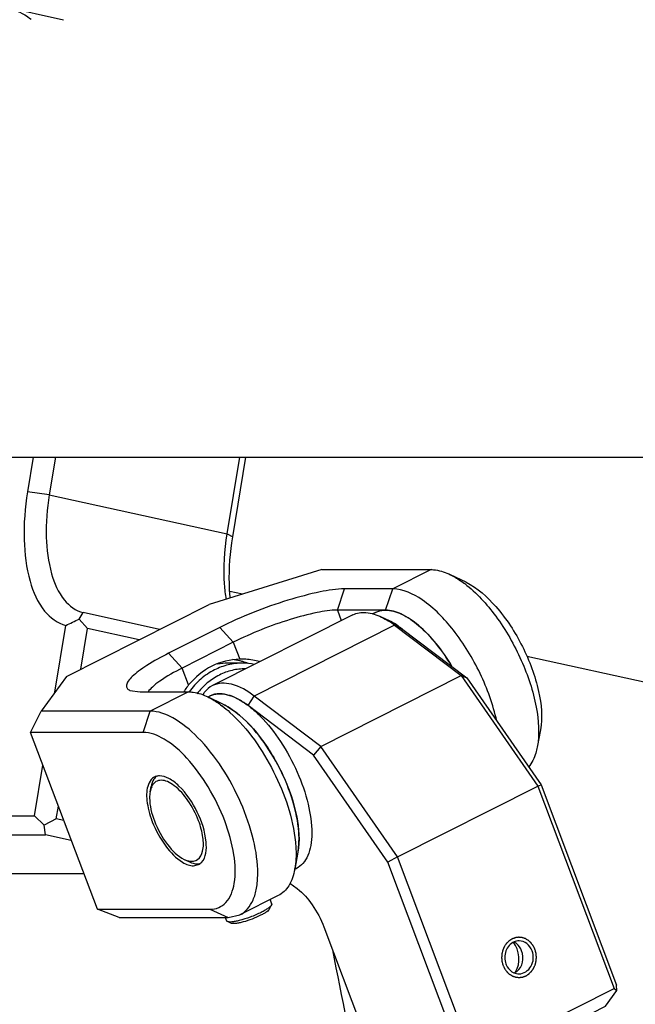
# Model space of a CAD drawing. Header units: millimetres. Extents: x -491 to 2059, y -393 to 795.
# Tile 162 of 256: x 4.74 to 8.56, y -66.47 to -60.35. Entities that reach past the tile are written whole.
import ezdxf

# ---------------------------------------------------------------- set-up
doc = ezdxf.new("R2010")
doc.units = ezdxf.units.MM
doc.header["$LTSCALE"] = 462.55
doc.layers.get('0').update_dxf_attribs({"linetype": 'CONTINUOUS'})
for name, color, linetype in [('2ND_ARM_V2_PITCH_ABL93', 7, 'CONTINUOUS'), ('_0302_DELTA_BOTTOM_COVER-3T_PBL111', 7, 'CONTINUOUS'), ('A2200202_ABL103', 7, 'CONTINUOUS'), ('A2300201_ABL101', 7, 'CONTINUOUS'), ('DR1SM11A1001_ABL98', 7, 'CONTINUOUS'), ('DR1SM11P1003_PBL99', 7, 'CONTINUOUS'), ('FWSRM-D10-V4-E2-T2_5_PBL207', 7, 'CONTINUOUS'), ('M2200201_PBL104', 7, 'CONTINUOUS'), ('M2200301_PBL205', 7, 'CONTINUOUS'), ('M2300101_PBL100', 7, 'CONTINUOUS'), ('M2300201_PBL102', 7, 'CONTINUOUS'), ('M2300301_PBL184', 7, 'CONTINUOUS'), ('M2300602_PBL112', 7, 'CONTINUOUS'), ('new_view_12_VBL90', 7, 'CONTINUOUS'), ('SSHH-ST-M3-5_203_PBL109', 7, 'CONTINUOUS'), ('WFM_0608_06_2_PBL105', 7, 'CONTINUOUS'), ('WFM_0608_06_2_PBL106', 7, 'CONTINUOUS')]:
    doc.layers.add(name, color=color, linetype=linetype)

# ---------------------------------------------------------------- blocks, each defined once
blk = doc.blocks.new('M2300101_PBL100', base_point=(4972.254, 3276.809))
at = {"layer": 'M2300101_PBL100', "color": 7}
for p, q in [((4974.48, 3287.624), (4967.475, 3285.459)), ((4974.48, 3287.624), (4981.272, 3287.624)), ((4983.443, 3286.838), (4982.475, 3287.309)), ((4978.891, 3286.424), (4975.891, 3286.424)), ((4958.608, 3280.99), (4967.475, 3285.459)), ((4978.444, 3285.108), (4975.444, 3285.108)), ((4968.129, 3284.024), (4964.954, 3282.424)), ((4968.975, 3283.108), (4965.8, 3281.508)), ((4969.467, 3282.059), (4969.372, 3282.057)), ((4958.608, 3280.99), (4957.018, 3278.824)), ((4962.546, 3280.119), (4963.192, 3280.024)), ((4963.192, 3280.024), (4966.192, 3280.024)), ((4968.363, 3279.238), (4967.394, 3279.709)), ((4956.363, 3277.508), (4957.018, 3278.824)), ((4963.81, 3278.824), (4957.018, 3278.824)), ((4960.52, 3266.51), (4956.363, 3277.508)), ((4963.363, 3277.508), (4956.363, 3277.508)), ((4988.071, 3277.656), (4987.874, 3276.597)), ((4972.99, 3270.056), (4972.793, 3268.997)), ((4966.498, 3269.213), (4966.814, 3269.285)), ((4971.767, 3267.358), (4969.386, 3266.158)), ((4961.867, 3265.993), (4960.52, 3266.51)), ((4960.52, 3266.51), (4967.52, 3266.51)), ((4968.66, 3265.993), (4969.386, 3266.158)), ((4961.867, 3265.993), (4968.66, 3265.993))]:
    blk.add_line(p, q, dxfattribs=at)
at = {"layer": 'M2300101_PBL100', "color": 2}
for p, q in [((4981.272, 3287.624), (4978.891, 3286.424)), ((4975.444, 3285.108), (4975.891, 3286.424)), ((4978.444, 3285.108), (4978.891, 3286.424)), ((4975.444, 3285.108), (4975.691, 3284.453)), ((4968.975, 3283.108), (4968.129, 3284.024)), ((4968.975, 3283.108), (4969.372, 3282.058)), ((4965.8, 3281.508), (4964.954, 3282.424)), ((4966.197, 3280.458), (4965.8, 3281.508)), ((4966.192, 3280.024), (4963.81, 3278.824)), ((4963.363, 3277.508), (4963.81, 3278.824)), ((4967.52, 3266.51), (4968.66, 3265.993))]:
    blk.add_line(p, q, dxfattribs=at)
at = {"layer": 'M2300101_PBL100', "color": 7}
for centre, radius, start, end in [((4979.307, 3281.421), 6.7, 52.7398, 52.91276), ((4968.459, 3278.063), 3.996, 77.05006, 83.27743), ((4968.45, 3278.023), 4.037, 74.04599, 77.0534), ((4968.439, 3277.986), 4.076, 69.01353, 74.04041), ((4969, 3278.112), 3.654, 140.07083, 145.80835), ((4969.014, 3278.102), 3.671, 145.80701, 148.26673), ((4964.226, 3273.821), 6.7, 52.7398, 52.91276), ((4964.379, 3274.084), 0.72, 94.91985, 103.28701), ((4964.385, 3274.018), 0.786, 89.96743, 94.94995), ((4969.764, 3274.219), 6.251, 200.70546, 201.26967), ((4966.522, 3269.866), 0.65, 296.72647, 307.51753), ((4966.51, 3269.881), 0.669, 307.51025, 309.95212), ((4966.485, 3269.91), 0.707, 310.0016, 316.8773), ((4968.666, 3269.766), 4.197, 349.44782, 350.16877)]:
    blk.add_arc(centre, radius, start, end, dxfattribs=at)
for points, knots in [([(4981.272, 3287.624), (4981.367, 3287.624), (4981.783, 3287.593), (4982.185, 3287.45), (4982.475, 3287.309)], [0, 0, 0, 0, 0.226401, 1, 1, 1, 1]), ([(4982.475, 3287.309), (4982.548, 3287.274), (4982.851, 3287.115), (4983.138, 3286.923), (4983.347, 3286.765)], [0, 0, 0, 0, 0.235218, 1, 1, 1, 1]), ([(4975.891, 3286.424), (4975.384, 3286.424), (4974.191, 3286.234), (4971.564, 3285.53), (4969.49, 3284.71), (4968.129, 3284.024)], [0, 0, 0, 0, 0.18634, 0.440048, 1, 1, 1, 1]), ([(4985.353, 3278.224), (4985.129, 3279.239), (4984.41, 3281.228), (4982.832, 3283.809), (4981.031, 3285.697), (4979.538, 3286.424), (4978.891, 3286.424)], [0, 0, 0, 0, 0.284963, 0.57476, 0.822549, 1, 1, 1, 1]), ([(4983.363, 3286.753), (4984.103, 3286.19), (4985.455, 3284.688), (4986.958, 3282.06), (4987.878, 3279.292), (4988.024, 3277.406), (4987.874, 3276.597)], [0, 0, 0, 0, 0.242475, 0.519182, 0.785294, 1, 1, 1, 1]), ([(4983.443, 3286.838), (4984.161, 3286.488), (4985.522, 3285.241), (4987.042, 3282.895), (4988.024, 3280.277), (4988.217, 3278.441), (4988.071, 3277.656)], [0, 0, 0, 0, 0.223068, 0.499993, 0.776921, 1, 1, 1, 1]), ([(4975.444, 3285.108), (4975.021, 3285.108), (4974.027, 3284.949), (4971.838, 3284.362), (4970.11, 3283.68), (4968.975, 3283.108)], [0, 0, 0, 0, 0.18634, 0.440048, 1, 1, 1, 1]), ([(4982.534, 3281.654), (4981.981, 3282.582), (4981.044, 3283.812), (4979.532, 3284.879), (4978.777, 3285.108), (4978.444, 3285.108)], [0, 0, 0, 0, 0.587227, 0.818824, 1, 1, 1, 1]), ([(4964.954, 3282.424), (4964.492, 3282.191), (4963.852, 3281.842), (4963.111, 3281.339), (4962.716, 3281.018), (4962.455, 3280.733), (4962.308, 3280.48), (4962.343, 3280.229), (4962.477, 3280.148), (4962.546, 3280.119)], [0, 0, 0, 0, 0.412777, 0.579255, 0.714318, 0.816487, 0.887692, 0.939836, 1, 1, 1, 1]), ([(4965.8, 3281.508), (4965.317, 3281.264), (4964.667, 3280.907), (4963.975, 3280.377), (4963.744, 3280.133), (4963.675, 3280.016)], [0, 0, 0, 0, 0.620769, 0.843876, 1, 1, 1, 1]), ([(4969.372, 3282.058), (4968.779, 3282.044), (4967.56, 3281.729), (4966.595, 3280.933), (4966.197, 3280.458)], [0, 0, 0, 0, 0.489033, 1, 1, 1, 1]), ([(4970.611, 3281.91), (4970.328, 3281.982), (4969.945, 3282.045), (4969.56, 3282.058), (4969.467, 3282.058)], [0, 0, 0, 0, 0.757929, 1, 1, 1, 1]), ([(4966.192, 3280.024), (4966.286, 3280.024), (4966.703, 3279.993), (4967.105, 3279.85), (4967.394, 3279.709)], [0, 0, 0, 0, 0.226401, 1, 1, 1, 1]), ([(4967.394, 3279.709), (4967.467, 3279.674), (4967.771, 3279.515), (4968.057, 3279.323), (4968.266, 3279.165)], [0, 0, 0, 0, 0.235218, 1, 1, 1, 1]), ([(4969.386, 3266.158), (4969.752, 3266.342), (4970.201, 3266.924), (4970.447, 3267.854), (4970.545, 3269.12), (4970.271, 3270.942), (4969.232, 3273.917), (4967.541, 3276.607), (4965.423, 3278.401), (4964.3, 3278.824), (4963.81, 3278.824)], [0, 0, 0, 0, 0.078184, 0.126861, 0.183428, 0.318383, 0.473847, 0.782626, 0.90683, 1, 1, 1, 1]), ([(4968.764, 3278.753), (4969.899, 3277.73), (4971.663, 3275.151), (4972.689, 3272.2), (4972.838, 3270.679)], [0, 0, 0, 0, 0.499852, 1, 1, 1, 1]), ([(4968.884, 3278.933), (4969.547, 3278.484), (4970.769, 3277.203), (4972.132, 3274.913), (4972.979, 3272.463), (4973.124, 3270.778), (4972.99, 3270.056)], [0, 0, 0, 0, 0.236768, 0.51366, 0.782946, 1, 1, 1, 1]), ([(4967.52, 3266.51), (4967.705, 3266.51), (4968.078, 3266.575), (4968.748, 3267.06), (4969.161, 3268.285), (4969.058, 3270.045), (4968.486, 3272.085), (4967.496, 3274.113), (4966.227, 3275.855), (4964.873, 3277.078), (4963.82, 3277.508), (4963.363, 3277.508)], [0, 0, 0, 0, 0.039228, 0.077648, 0.169596, 0.295643, 0.44961, 0.614935, 0.771911, 0.903088, 1, 1, 1, 1]), ([(4987.874, 3276.597), (4987.85, 3276.472), (4987.747, 3276.028), (4987.548, 3275.598), (4987.336, 3275.347)], [0, 0, 0, 0, 0.279503, 1, 1, 1, 1]), ([(4964.069, 3274.732), (4964.027, 3274.711), (4963.856, 3274.6), (4963.745, 3274.416), (4963.691, 3274.27)], [0, 0, 0, 0, 0.23261, 1, 1, 1, 1]), ([(4967.002, 3269.426), (4967.297, 3269.742), (4967.364, 3270.975), (4966.806, 3272.585), (4965.919, 3273.938), (4965.04, 3274.643), (4964.585, 3274.804), (4964.385, 3274.804)], [0, 0, 0, 0, 0.196328, 0.490684, 0.790037, 0.909385, 1, 1, 1, 1]), ([(4963.691, 3274.27), (4963.575, 3273.959), (4963.561, 3273.159), (4963.763, 3272.416), (4963.917, 3272.009)], [0, 0, 0, 0, 0.43252, 1, 1, 1, 1]), ([(4963.939, 3271.951), (4964.147, 3271.416), (4964.659, 3270.48), (4965.405, 3269.684), (4965.82, 3269.435)], [0, 0, 0, 0, 0.542748, 1, 1, 1, 1]), ([(4972.838, 3270.679), (4972.852, 3270.532), (4972.891, 3269.989), (4972.87, 3269.44), (4972.802, 3269.049)], [0, 0, 0, 0, 0.271151, 1, 1, 1, 1]), ([(4972.793, 3268.997), (4972.726, 3268.639), (4972.527, 3267.991), (4972.033, 3267.492), (4971.767, 3267.358)], [0, 0, 0, 0, 0.549289, 1, 1, 1, 1])]:
    blk.add_open_spline(points, degree=3, knots=knots, dxfattribs=at)
for points in [[(4968.282, 3279.153), (4968.448, 3279.027), (4968.609, 3278.893), (4968.764, 3278.753)], [(4968.363, 3279.238), (4968.544, 3279.15), (4968.717, 3279.046), (4968.884, 3278.933)], [(4964.213, 3274.785), (4964.163, 3274.773), (4964.115, 3274.755), (4964.069, 3274.732)], [(4965.82, 3269.435), (4965.932, 3269.367), (4966.051, 3269.309), (4966.176, 3269.269)], [(4966.176, 3269.269), (4966.28, 3269.235), (4966.389, 3269.213), (4966.498, 3269.213)]]:
    blk.add_open_spline(points, degree=3, dxfattribs=at)
blk = doc.blocks.new('SSHH-ST-M3-5_203_PBL109', base_point=(4969.918, 3266.359))
at = {"layer": 'SSHH-ST-M3-5_203_PBL109', "color": 7}
for p, q in [((4971.233, 3266.535), (4971.35, 3266.78)), ((4971.262, 3267.103), (4971.358, 3266.849)), ((4968.474, 3265.993), (4968.552, 3265.788)), ((4968.852, 3265.635), (4968.603, 3265.742))]:
    blk.add_line(p, q, dxfattribs=at)
for points, knots in [([(4971.35, 3266.78), (4971.333, 3266.744), (4971.265, 3266.669), (4971.128, 3266.56), (4970.935, 3266.439), (4970.786, 3266.359), (4970.705, 3266.318)], [0, 0, 0, 0, 0.149281, 0.370069, 0.657425, 1, 1, 1, 1]), ([(4971.358, 3266.849), (4971.36, 3266.844), (4971.365, 3266.821), (4971.358, 3266.797), (4971.35, 3266.78)], [0, 0, 0, 0, 0.221668, 1, 1, 1, 1]), ([(4970.705, 3266.318), (4970.485, 3266.207), (4970.033, 3266.015), (4969.566, 3265.865), (4969.33, 3265.806)], [0, 0, 0, 0, 0.50306, 1, 1, 1, 1]), ([(4971.233, 3266.535), (4971.218, 3266.504), (4971.16, 3266.439), (4971.041, 3266.345), (4970.873, 3266.24), (4970.745, 3266.171), (4970.674, 3266.135)], [0, 0, 0, 0, 0.149279, 0.370067, 0.657419, 1, 1, 1, 1]), ([(4968.603, 3265.742), (4968.597, 3265.744), (4968.576, 3265.755), (4968.557, 3265.773), (4968.552, 3265.788)], [0, 0, 0, 0, 0.293326, 1, 1, 1, 1]), ([(4969.33, 3265.806), (4969.248, 3265.786), (4969.098, 3265.753), (4968.891, 3265.722), (4968.73, 3265.715), (4968.637, 3265.727), (4968.603, 3265.742)], [0, 0, 0, 0, 0.34186, 0.628036, 0.848705, 1, 1, 1, 1]), ([(4970.674, 3266.135), (4970.502, 3266.048), (4970.146, 3265.894), (4969.696, 3265.743), (4969.354, 3265.659), (4969.144, 3265.622), (4968.98, 3265.611), (4968.886, 3265.621), (4968.852, 3265.635)], [0, 0, 0, 0, 0.302289, 0.607835, 0.742327, 0.855457, 0.942139, 1, 1, 1, 1])]:
    blk.add_open_spline(points, degree=3, knots=knots, dxfattribs=at)
blk = doc.blocks.new('M2300602_PBL112', base_point=(4965.443, 3272.062))
at = {"layer": 'M2300602_PBL112', "color": 7}
for p, q in [((4963.801, 3273.821), (4963.86, 3274.138)), ((4965.922, 3269.612), (4966.212, 3269.471))]:
    blk.add_line(p, q, dxfattribs=at)
for centre, radius, start, end in [((4964.731, 3273.738), 0.921, 150.51431, 154.65065), ((4966.435, 3270.546), 1.061, 253.8868, 258.19223)]:
    blk.add_arc(centre, radius, start, end, dxfattribs=at)
for points in [[(4964.208, 3274.79), (4964.173, 3274.764), (4964.14, 3274.734), (4964.111, 3274.701)], [(4963.898, 3274.132), (4963.852, 3274.034), (4963.821, 3273.928), (4963.801, 3273.821)], [(4965.922, 3269.612), (4965.992, 3269.578), (4966.066, 3269.548), (4966.141, 3269.527)], [(4966.829, 3269.339), (4966.867, 3269.344), (4966.905, 3269.351), (4966.942, 3269.362)]]:
    blk.add_open_spline(points, degree=3, dxfattribs=at)
for points, knots in [([(4964.111, 3274.701), (4964.08, 3274.667), (4963.955, 3274.5), (4963.89, 3274.296), (4963.86, 3274.138)], [0, 0, 0, 0, 0.224012, 1, 1, 1, 1]), ([(4966.817, 3272.009), (4966.649, 3272.453), (4966.231, 3273.25), (4965.529, 3274.067), (4964.918, 3274.45), (4964.512, 3274.56), (4964.144, 3274.473), (4963.986, 3274.292), (4963.929, 3274.191)], [0, 0, 0, 0, 0.334687, 0.629996, 0.746531, 0.840054, 0.918754, 1, 1, 1, 1]), ([(4963.801, 3273.821), (4963.777, 3273.694), (4963.736, 3273.077), (4963.895, 3272.463), (4964.067, 3272.009)], [0, 0, 0, 0, 0.209607, 1, 1, 1, 1]), ([(4964.067, 3272.009), (4964.266, 3271.481), (4964.762, 3270.578), (4965.508, 3269.814), (4965.922, 3269.612)], [0, 0, 0, 0, 0.550978, 1, 1, 1, 1]), ([(4966.218, 3269.507), (4966.397, 3269.47), (4966.84, 3269.53), (4967.145, 3270.205), (4967.112, 3271.049), (4966.943, 3271.675), (4966.817, 3272.009)], [0, 0, 0, 0, 0.178301, 0.374551, 0.651872, 1, 1, 1, 1]), ([(4966.212, 3269.471), (4966.266, 3269.445), (4966.46, 3269.361), (4966.678, 3269.321), (4966.829, 3269.339)], [0, 0, 0, 0, 0.281857, 1, 1, 1, 1])]:
    blk.add_open_spline(points, degree=3, knots=knots, dxfattribs=at)
blk = doc.blocks.new('FWSRM-D10-V4-E2-T2_5_PBL207', base_point=(4968.256, 3280.859))
at = {"layer": 'FWSRM-D10-V4-E2-T2_5_PBL207', "color": 7}
blk.add_line((4969.541, 3281.809), (4968.641, 3281.809), dxfattribs=at)
for centre, radius, start, end in [((4968.643, 3278.037), 3.772, 90.0195, 99.98329), ((4969.54, 3278.032), 3.777, 78.57066, 89.97327)]:
    blk.add_arc(centre, radius, start, end, dxfattribs=at)
for points, knots in [([(4969.541, 3281.809), (4969.244, 3281.809), (4968.644, 3281.737), (4968.078, 3281.527), (4967.809, 3281.391)], [0, 0, 0, 0, 0.496639, 1, 1, 1, 1]), ([(4969.744, 3281.459), (4969.463, 3281.461), (4968.895, 3281.396), (4968.36, 3281.199), (4968.106, 3281.071)], [0, 0, 0, 0, 0.49665, 1, 1, 1, 1]), ([(4967.809, 3281.391), (4967.5, 3281.236), (4966.911, 3280.837), (4966.434, 3280.311), (4966.224, 3280.022)], [0, 0, 0, 0, 0.491853, 1, 1, 1, 1]), ([(4968.106, 3281.071), (4967.838, 3280.936), (4967.327, 3280.597), (4966.904, 3280.154), (4966.716, 3279.91)], [0, 0, 0, 0, 0.492444, 1, 1, 1, 1])]:
    blk.add_open_spline(points, degree=3, knots=knots, dxfattribs=at)
blk = doc.blocks.new('2ND_ARM_V2_PITCH_ABL93', base_point=(4951.966, 3276.62))
at = {"layer": 'FWSRM-D10-V4-E2-T2_5_PBL207'}
blk.add_blockref('FWSRM-D10-V4-E2-T2_5_PBL207', (4968.256, 3280.859), dxfattribs=at)
at = {"layer": 'M2300101_PBL100'}
blk.add_blockref('M2300101_PBL100', (4972.254, 3276.809), dxfattribs=at)
at = {"layer": 'M2300602_PBL112'}
blk.add_blockref('M2300602_PBL112', (4965.443, 3272.062), dxfattribs=at)
at = {"layer": 'SSHH-ST-M3-5_203_PBL109'}
blk.add_blockref('SSHH-ST-M3-5_203_PBL109', (4969.918, 3266.359), dxfattribs=at)
blk = doc.blocks.new('DR1SM11P1003_PBL99', base_point=(5142.492, 2961.638))
at = {"layer": 'DR1SM11P1003_PBL99', "color": 7}
blk.add_line((4893.636, 3294.612), (5119.057, 3294.612), dxfattribs=at)
blk = doc.blocks.new('DR1SM11A1001_ABL98', base_point=(5142.492, 2966.638))
at = {"layer": 'DR1SM11P1003_PBL99'}
blk.add_blockref('DR1SM11P1003_PBL99', (5142.492, 2961.638), dxfattribs=at)
blk = doc.blocks.new('M2300201_PBL102', base_point=(4979.947, 3270.722))
at = {"layer": 'M2300201_PBL102', "color": 7}
for p, q in [((4976.407, 3284.813), (4967.676, 3280.413)), ((4978.681, 3284.438), (4978.197, 3284.674)), ((4978.681, 3284.438), (4979.429, 3283.971)), ((4979.007, 3284.168), (4983.151, 3281.036)), ((4979.429, 3283.971), (4983.491, 3280.9)), ((4974.42, 3276.636), (4983.151, 3281.036)), ((4983.151, 3281.036), (4987.914, 3274.162)), ((4983.151, 3281.036), (4983.491, 3280.9)), ((4983.491, 3280.9), (4988.107, 3274.239)), ((4974.42, 3276.636), (4970.276, 3279.768)), ((4973.967, 3276.1), (4969.904, 3279.171)), ((4974.42, 3276.636), (4973.967, 3276.1)), ((4979.183, 3269.762), (4974.42, 3276.636)), ((4978.582, 3269.439), (4973.967, 3276.1)), ((4979.183, 3269.762), (4987.914, 3274.162)), ((4987.914, 3274.162), (4988.107, 3274.239)), ((4987.914, 3274.162), (4992.664, 3261.595)), ((4988.107, 3274.239), (4992.81, 3261.795)), ((4979.183, 3269.762), (4978.582, 3269.439)), ((4983.286, 3256.995), (4978.582, 3269.439)), ((4983.933, 3257.195), (4979.183, 3269.762)), ((4972.497, 3268.14), (4972.954, 3267.794)), ((4974.604, 3265.413), (4977.786, 3256.995)), ((4983.933, 3257.195), (4992.664, 3261.595)), ((4992.113, 3260.479), (4992.824, 3261.466)), ((4992.664, 3261.595), (4992.824, 3261.466)), ((4992.824, 3261.466), (4992.81, 3261.795)), ((4984.176, 3256.479), (4992.113, 3260.479)), ((4977.946, 3256.866), (4977.786, 3256.995)), ((4977.786, 3256.995), (4983.286, 3256.995)), ((4983.286, 3256.995), (4983.696, 3256.866)), ((4983.696, 3256.866), (4983.933, 3257.195)), ((4979.176, 3256.479), (4977.946, 3256.866)), ((4979.176, 3256.479), (4984.176, 3256.479)), ((4983.696, 3256.866), (4984.176, 3256.479))]:
    blk.add_line(p, q, dxfattribs=at)
at = {"layer": 'M2300201_PBL102', "color": 2}
for p, q in [((4979.007, 3284.168), (4970.276, 3279.768)), ((4979.429, 3283.971), (4979.007, 3284.168)), ((4969.904, 3279.171), (4970.276, 3279.768))]:
    blk.add_line(p, q, dxfattribs=at)
at = {"layer": 'M2300201_PBL102', "color": 7}
for centre, radius, start, end in [((4975.606, 3279.681), 5.63, 52.84601, 57.30636), ((4967.795, 3276.879), 3.076, 67.21096, 68.14902), ((4966.525, 3274.701), 5.603, 52.91174, 53.60386), ((4986.137, 3263.289), 0.794, 291.53063, 306.39458)]:
    blk.add_arc(centre, radius, start, end, dxfattribs=at)
for points, knots in [([(4976.407, 3284.813), (4976.654, 3284.938), (4977.299, 3285.031), (4977.893, 3284.821), (4978.197, 3284.673)], [0, 0, 0, 0, 0.450607, 1, 1, 1, 1]), ([(4967.676, 3280.413), (4967.492, 3280.321), (4967.271, 3280.134), (4967.11, 3279.906), (4967.071, 3279.844)], [0, 0, 0, 0, 0.735372, 1, 1, 1, 1]), ([(4970.276, 3279.768), (4969.851, 3280.09), (4969.045, 3280.592), (4968.027, 3280.59), (4967.676, 3280.413)], [0, 0, 0, 0, 0.575117, 1, 1, 1, 1]), ([(4968.94, 3279.734), (4968.87, 3279.762), (4968.608, 3279.856), (4968.329, 3279.908), (4968.126, 3279.908)], [0, 0, 0, 0, 0.270995, 1, 1, 1, 1]), ([(4969.85, 3279.212), (4969.778, 3279.265), (4969.505, 3279.456), (4969.212, 3279.62), (4968.986, 3279.715)], [0, 0, 0, 0, 0.267628, 1, 1, 1, 1]), ([(4972.954, 3267.794), (4973.318, 3267.519), (4973.966, 3266.767), (4974.421, 3265.897), (4974.604, 3265.413)], [0, 0, 0, 0, 0.468815, 1, 1, 1, 1]), ([(4986.433, 3264.481), (4986.201, 3264.383), (4985.817, 3263.935), (4985.83, 3263.363), (4985.926, 3263.109)], [0, 0, 0, 0, 0.482398, 1, 1, 1, 1]), ([(4987.553, 3263.929), (4987.488, 3264.102), (4987.274, 3264.414), (4986.911, 3264.544), (4986.739, 3264.544)], [0, 0, 0, 0, 0.518929, 1, 1, 1, 1]), ([(4986.608, 3262.65), (4986.786, 3262.781), (4987.035, 3263.222), (4986.982, 3263.706), (4986.898, 3263.929)], [0, 0, 0, 0, 0.48092, 1, 1, 1, 1]), ([(4986.739, 3262.494), (4987.031, 3262.494), (4987.649, 3262.916), (4987.668, 3263.626), (4987.553, 3263.929)], [0, 0, 0, 0, 0.473378, 1, 1, 1, 1]), ([(4985.926, 3263.109), (4985.949, 3263.048), (4986.057, 3262.823), (4986.254, 3262.636), (4986.422, 3262.562)], [0, 0, 0, 0, 0.262221, 1, 1, 1, 1])]:
    blk.add_open_spline(points, degree=3, knots=knots, dxfattribs=at)
for points in [[(4978.197, 3284.673), (4978.352, 3284.598), (4978.502, 3284.512), (4978.648, 3284.419)], [(4968.126, 3279.908), (4967.912, 3279.908), (4967.69, 3279.862), (4967.5, 3279.765)], [(4986.739, 3264.544), (4986.635, 3264.544), (4986.529, 3264.522), (4986.433, 3264.481)], [(4986.596, 3264.369), (4986.547, 3264.41), (4986.494, 3264.445), (4986.437, 3264.473)], [(4986.898, 3263.929), (4986.835, 3264.096), (4986.733, 3264.255), (4986.596, 3264.369)], [(4986.422, 3262.562), (4986.521, 3262.518), (4986.631, 3262.494), (4986.739, 3262.494)]]:
    blk.add_open_spline(points, degree=3, dxfattribs=at)
at = {"layer": 'M2300201_PBL102', "color": 134}
for points in [[(4987.731, 3264.019), (4987.723, 3264.037), (4987.706, 3264.073), (4987.68, 3264.126), (4987.658, 3264.17), (4987.644, 3264.201), (4987.635, 3264.219), (4987.629, 3264.233), (4987.62, 3264.244), (4987.609, 3264.26), (4987.588, 3264.286), (4987.56, 3264.325), (4987.531, 3264.364), (4987.512, 3264.391), (4987.5, 3264.406), (4987.492, 3264.419), (4987.481, 3264.427), (4987.468, 3264.44), (4987.443, 3264.462), (4987.409, 3264.494), (4987.374, 3264.525), (4987.35, 3264.548), (4987.336, 3264.56), (4987.327, 3264.57), (4987.314, 3264.577), (4987.298, 3264.586), (4987.27, 3264.603), (4987.23, 3264.626), (4987.19, 3264.65), (4987.163, 3264.667), (4987.147, 3264.676), (4987.135, 3264.684), (4987.122, 3264.687), (4987.105, 3264.693), (4987.075, 3264.702), (4987.033, 3264.716), (4986.991, 3264.73), (4986.961, 3264.74), (4986.944, 3264.745), (4986.932, 3264.75), (4986.918, 3264.751), (4986.901, 3264.752), (4986.87, 3264.755), (4986.826, 3264.759), (4986.782, 3264.763), (4986.752, 3264.766), (4986.734, 3264.768), (4986.721, 3264.77), (4986.708, 3264.767), (4986.69, 3264.765), (4986.66, 3264.761), (4986.616, 3264.755), (4986.572, 3264.749), (4986.542, 3264.745), (4986.524, 3264.743), (4986.511, 3264.742), (4986.498, 3264.736), (4986.481, 3264.73), (4986.451, 3264.719), (4986.409, 3264.703), (4986.366, 3264.687), (4986.336, 3264.676), (4986.319, 3264.67), (4986.306, 3264.666), (4986.295, 3264.657), (4986.279, 3264.648), (4986.253, 3264.63), (4986.214, 3264.606), (4986.176, 3264.581), (4986.149, 3264.563), (4986.133, 3264.553), (4986.121, 3264.547), (4986.112, 3264.536), (4986.098, 3264.523), (4986.075, 3264.5), (4986.041, 3264.467), (4986.008, 3264.434), (4985.984, 3264.411), (4985.971, 3264.398), (4985.96, 3264.389), (4985.953, 3264.376), (4985.942, 3264.36), (4985.923, 3264.332), (4985.895, 3264.292), (4985.868, 3264.253), (4985.849, 3264.225), (4985.838, 3264.209), (4985.829, 3264.197), (4985.824, 3264.183), (4985.815, 3264.165), (4985.801, 3264.132), (4985.781, 3264.086), (4985.76, 3264.04), (4985.746, 3264.008), (4985.738, 3263.99), (4985.731, 3263.976), (4985.728, 3263.961), (4985.723, 3263.942), (4985.715, 3263.907), (4985.703, 3263.859), (4985.691, 3263.81), (4985.682, 3263.775), (4985.678, 3263.756), (4985.673, 3263.741), (4985.673, 3263.726), (4985.671, 3263.706), (4985.669, 3263.67), (4985.665, 3263.62), (4985.662, 3263.569), (4985.659, 3263.533), (4985.658, 3263.513), (4985.656, 3263.498), (4985.659, 3263.483), (4985.66, 3263.463), (4985.664, 3263.427), (4985.669, 3263.377), (4985.674, 3263.326), (4985.677, 3263.291), (4985.68, 3263.271), (4985.68, 3263.256), (4985.685, 3263.241), (4985.691, 3263.221), (4985.7, 3263.187), (4985.714, 3263.137), (4985.731, 3263.078), (4985.742, 3263.039), (4985.747, 3263.019)], [(4985.747, 3263.019), (4985.756, 3263.002), (4985.773, 3262.966), (4985.799, 3262.913), (4985.82, 3262.869), (4985.835, 3262.837), (4985.844, 3262.82), (4985.85, 3262.806), (4985.859, 3262.795), (4985.87, 3262.779), (4985.89, 3262.752), (4985.919, 3262.713), (4985.947, 3262.675), (4985.967, 3262.648), (4985.979, 3262.632), (4985.986, 3262.62), (4985.997, 3262.611), (4986.011, 3262.598), (4986.035, 3262.576), (4986.07, 3262.545), (4986.104, 3262.513), (4986.128, 3262.491), (4986.142, 3262.479), (4986.152, 3262.468), (4986.165, 3262.462), (4986.18, 3262.452), (4986.208, 3262.436), (4986.248, 3262.412), (4986.288, 3262.389), (4986.316, 3262.372), (4986.332, 3262.363), (4986.344, 3262.355), (4986.357, 3262.352), (4986.374, 3262.346), (4986.403, 3262.336), (4986.446, 3262.322), (4986.488, 3262.309), (4986.518, 3262.299), (4986.535, 3262.294), (4986.547, 3262.288), (4986.56, 3262.288), (4986.578, 3262.286), (4986.609, 3262.284), (4986.652, 3262.279), (4986.696, 3262.275), (4986.727, 3262.272), (4986.745, 3262.271), (4986.758, 3262.269), (4986.771, 3262.271), (4986.788, 3262.273), (4986.819, 3262.278), (4986.863, 3262.283), (4986.906, 3262.289), (4986.937, 3262.293), (4986.955, 3262.296), (4986.968, 3262.297), (4986.98, 3262.302), (4986.998, 3262.308), (4987.027, 3262.32), (4987.07, 3262.336), (4987.113, 3262.352), (4987.143, 3262.362), (4987.159, 3262.369), (4987.173, 3262.373), (4987.184, 3262.381), (4987.199, 3262.391), (4987.226, 3262.408), (4987.265, 3262.433), (4987.303, 3262.458), (4987.33, 3262.475), (4987.345, 3262.485), (4987.357, 3262.492), (4987.367, 3262.503), (4987.38, 3262.516), (4987.404, 3262.539), (4987.437, 3262.572), (4987.471, 3262.605), (4987.494, 3262.628), (4987.508, 3262.641), (4987.518, 3262.65), (4987.526, 3262.663), (4987.537, 3262.678), (4987.556, 3262.706), (4987.583, 3262.746), (4987.611, 3262.786), (4987.63, 3262.814), (4987.641, 3262.83), (4987.65, 3262.841), (4987.655, 3262.856), (4987.663, 3262.874), (4987.678, 3262.906), (4987.698, 3262.952), (4987.718, 3262.998), (4987.733, 3263.031), (4987.741, 3263.049), (4987.748, 3263.063), (4987.75, 3263.078), (4987.756, 3263.097), (4987.764, 3263.131), (4987.776, 3263.18), (4987.788, 3263.229), (4987.796, 3263.263), (4987.801, 3263.283), (4987.805, 3263.297), (4987.806, 3263.313), (4987.807, 3263.333), (4987.81, 3263.368), (4987.813, 3263.419), (4987.817, 3263.47), (4987.819, 3263.505), (4987.82, 3263.525), (4987.822, 3263.541), (4987.82, 3263.556), (4987.818, 3263.576), (4987.815, 3263.611), (4987.81, 3263.662), (4987.804, 3263.712), (4987.801, 3263.748), (4987.799, 3263.768), (4987.798, 3263.783), (4987.793, 3263.798), (4987.788, 3263.818), (4987.778, 3263.852), (4987.764, 3263.901), (4987.748, 3263.96), (4987.737, 3264), (4987.731, 3264.019)]]:
    blk.add_open_spline(points, degree=3, knots=[0, 0, 0, 0, 0.015625, 0.03125, 0.046875, 0.054688, 0.058594, 0.0625, 0.066406, 0.070312, 0.078125, 0.09375, 0.109375, 0.117188, 0.121094, 0.125, 0.128906, 0.132812, 0.140625, 0.15625, 0.171875, 0.179688, 0.183594, 0.1875, 0.191406, 0.195312, 0.203125, 0.21875, 0.234375, 0.242188, 0.246094, 0.25, 0.253906, 0.257812, 0.265625, 0.28125, 0.296875, 0.304688, 0.308594, 0.3125, 0.316406, 0.320312, 0.328125, 0.34375, 0.359375, 0.367188, 0.371094, 0.375, 0.378906, 0.382812, 0.390625, 0.40625, 0.421875, 0.429688, 0.433594, 0.4375, 0.441406, 0.445312, 0.453125, 0.46875, 0.484375, 0.492188, 0.496094, 0.5, 0.503906, 0.507812, 0.515625, 0.53125, 0.546875, 0.554688, 0.558594, 0.5625, 0.566406, 0.570312, 0.578125, 0.59375, 0.609375, 0.617188, 0.621094, 0.625, 0.628906, 0.632812, 0.640625, 0.65625, 0.671875, 0.679688, 0.683594, 0.6875, 0.691406, 0.695312, 0.703125, 0.71875, 0.734375, 0.742188, 0.746094, 0.75, 0.753906, 0.757812, 0.765625, 0.78125, 0.796875, 0.804688, 0.808594, 0.8125, 0.816406, 0.820312, 0.828125, 0.84375, 0.859375, 0.867188, 0.871094, 0.875, 0.878906, 0.882812, 0.890625, 0.90625, 0.921875, 0.929688, 0.933594, 0.9375, 0.941406, 0.945312, 0.953125, 0.96875, 0.984375, 1, 1, 1, 1], dxfattribs=at)
blk = doc.blocks.new('WFM_0608_06_2_PBL105', base_point=(4980.078, 3283.359))
at = {"layer": 'WFM_0608_06_2_PBL105', "color": 7}
blk.add_line((4977.822, 3284.967), (4977.595, 3284.852), dxfattribs=at)
for centre, radius, start, end in [((4977.073, 3281.136), 3.673, 62.48747, 64.1295), ((4976.044, 3279.494), 5.612, 52.9513, 53.9292), ((4975.886, 3279.285), 5.875, 51.85434, 52.95041)]:
    blk.add_arc(centre, radius, start, end, dxfattribs=at)
for points, knots in [([(4977.822, 3284.967), (4977.869, 3284.99), (4978.065, 3285.075), (4978.282, 3285.108), (4978.444, 3285.108)], [0, 0, 0, 0, 0.243734, 1, 1, 1, 1]), ([(4978.444, 3285.108), (4978.78, 3285.108), (4979.541, 3284.875), (4980.596, 3284.128), (4981.647, 3283.013), (4982.267, 3282.106), (4982.561, 3281.609)], [0, 0, 0, 0, 0.180618, 0.411873, 0.690081, 1, 1, 1, 1]), ([(4979.349, 3284.031), (4979.3, 3284.066), (4979.114, 3284.197), (4978.919, 3284.316), (4978.769, 3284.393)], [0, 0, 0, 0, 0.261615, 1, 1, 1, 1])]:
    blk.add_open_spline(points, degree=3, knots=knots, dxfattribs=at)
blk = doc.blocks.new('WFM_0608_06_2_PBL106', base_point=(4970.623, 3274.451))
at = {"layer": 'WFM_0608_06_2_PBL106', "color": 7}
for p, q in [((4967.393, 3279.711), (4967.504, 3279.767)), ((4972.794, 3268.995), (4972.904, 3269.051))]:
    blk.add_line(p, q, dxfattribs=at)
blk.add_arc((4966.755, 3275.937), 3.671, 62.50439, 64.12835, dxfattribs=at)
for points, knots in [([(4967.504, 3279.767), (4967.55, 3279.79), (4967.747, 3279.875), (4967.964, 3279.908), (4968.126, 3279.908)], [0, 0, 0, 0, 0.243734, 1, 1, 1, 1]), ([(4968.126, 3279.908), (4968.545, 3279.908), (4969.22, 3279.655), (4970.025, 3279.102), (4970.941, 3278.269), (4971.989, 3276.926), (4972.993, 3275.076), (4973.663, 3273.151), (4973.897, 3271.589), (4973.816, 3270.506), (4973.639, 3269.862), (4973.343, 3269.357), (4973.055, 3269.127), (4972.904, 3269.051)], [0, 0, 0, 0, 0.092907, 0.151255, 0.217087, 0.36602, 0.526236, 0.681274, 0.815862, 0.87227, 0.920814, 0.962499, 1, 1, 1, 1]), ([(4969.411, 3278.528), (4969.332, 3278.596), (4969.03, 3278.843), (4968.703, 3279.062), (4968.45, 3279.194)], [0, 0, 0, 0, 0.268092, 1, 1, 1, 1]), ([(4973.043, 3271.32), (4972.997, 3271.967), (4972.71, 3273.323), (4971.918, 3275.272), (4970.822, 3277.069), (4969.904, 3278.106), (4969.411, 3278.528)], [0, 0, 0, 0, 0.236311, 0.499992, 0.763678, 1, 1, 1, 1]), ([(4972.999, 3270.109), (4973.015, 3270.201), (4973.068, 3270.603), (4973.066, 3271.01), (4973.043, 3271.32)], [0, 0, 0, 0, 0.231181, 1, 1, 1, 1])]:
    blk.add_open_spline(points, degree=3, knots=knots, dxfattribs=at)
blk = doc.blocks.new('M2300301_PBL184', base_point=(5048.29, 3093.508))
at = {"layer": 'M2300301_PBL184', "color": 7}
blk.add_arc((4985.634, 3263.228), 1.078, 322.7787, 325.26137, dxfattribs=at)
blk.add_open_spline([(4986.519, 3262.614), (4986.872, 3263.122), (4986.776, 3263.975), (4986.4, 3264.466)], degree=3, dxfattribs=at)
blk = doc.blocks.new('A2300201_ABL101', base_point=(5045.202, 3093.577))
at = {"layer": 'M2300201_PBL102'}
blk.add_blockref('M2300201_PBL102', (4979.947, 3270.722), dxfattribs=at)
at = {"layer": 'M2300301_PBL184'}
blk.add_blockref('M2300301_PBL184', (5048.29, 3093.508), dxfattribs=at)
at = {"layer": 'WFM_0608_06_2_PBL105'}
blk.add_blockref('WFM_0608_06_2_PBL105', (4980.078, 3283.359), dxfattribs=at)
at = {"layer": 'WFM_0608_06_2_PBL106'}
blk.add_blockref('WFM_0608_06_2_PBL106', (4970.623, 3274.451), dxfattribs=at)
blk = doc.blocks.new('M2200201_PBL104', base_point=(4951.186, 3295.719))
at = {"layer": 'M2200201_PBL104', "color": 7}
for p, q in [((4954.712, 3322.623), (4958.412, 3321.812)), ((4939.679, 3292.454), (4940.034, 3294.612)), ((4956.534, 3294.612), (4956.179, 3292.454)), ((4957.916, 3294.612), (4957.53, 3292.267)), ((4968.59, 3289.841), (4969.375, 3294.612)), ((4968.941, 3289.654), (4969.757, 3294.612)), ((4959.391, 3284.554), (4959.915, 3283.975)), ((4964.394, 3283.906), (4959.635, 3284.95)), ((4934.565, 3284.161), (4932.615, 3272.314)), ((4957.88, 3279.999), (4958.565, 3284.161)), ((4959.498, 3281.439), (4959.915, 3283.975)), ((4963.13, 3283.269), (4959.915, 3283.975)), ((4956.615, 3272.314), (4957.134, 3275.468)), ((4957.966, 3272.127), (4958.097, 3272.921)), ((4932.71, 3271.73), (4932.615, 3272.314)), ((4932.615, 3272.314), (4956.615, 3272.314)), ((4957.21, 3271.73), (4956.615, 3272.314)), ((4933.305, 3271.145), (4932.71, 3271.73)), ((4957.966, 3272.127), (4957.21, 3271.73)), ((4957.305, 3271.145), (4957.21, 3271.73)), ((4958.436, 3272.024), (4957.966, 3272.127)), ((4944.365, 3268.719), (4933.305, 3271.145)), ((4933.305, 3271.145), (4957.305, 3271.145)), ((4958.9, 3270.795), (4957.305, 3271.145)), ((4959.685, 3268.719), (4944.365, 3268.719))]:
    blk.add_line(p, q, dxfattribs=at)
at = {"layer": 'M2200201_PBL104', "color": 2}
for p, q in [((4957.53, 3292.267), (4956.179, 3292.454)), ((4957.53, 3292.267), (4968.59, 3289.841)), ((4968.59, 3289.841), (4968.941, 3289.654))]:
    blk.add_line(p, q, dxfattribs=at)
at = {"layer": 'M2200201_PBL104', "color": 7}
for centre, radius, start, end in [((4934.616, 3288.151), 3.339, 297.7683, 300.89827), ((4934.388, 3288.528), 3.78, 300.94044, 305.72759), ((4920.633, 3294.199), 17.171, 324.22714, 325.82831), ((4917.15, 3315.614), 35.744, 299.66382, 300.92151), ((4944.852, 3314.045), 32.88, 294.64837, 296.24311), ((4951.842, 3289.477), 9.012, 326.88897, 329.84442)]:
    blk.add_arc(centre, radius, start, end, dxfattribs=at)
for points, knots in [([(4950.888, 3321.845), (4951.492, 3322.202), (4952.733, 3322.738), (4954.103, 3322.757), (4954.712, 3322.623)], [0, 0, 0, 0, 0.529615, 1, 1, 1, 1]), ([(4954.712, 3322.623), (4955.164, 3322.524), (4955.755, 3322.285), (4956.276, 3321.94), (4956.405, 3321.845)], [0, 0, 0, 0, 0.741958, 1, 1, 1, 1]), ([(4936.225, 3285.093), (4937.154, 3285.927), (4938.652, 3288.328), (4939.436, 3290.979), (4939.679, 3292.454)], [0, 0, 0, 0, 0.4551, 1, 1, 1, 1]), ([(4956.179, 3292.454), (4956.018, 3291.475), (4955.869, 3289.607), (4956.19, 3287.061), (4956.999, 3285.089), (4958.049, 3284.286), (4958.565, 3284.161)], [0, 0, 0, 0, 0.321978, 0.604104, 0.827618, 1, 1, 1, 1]), ([(4957.53, 3292.267), (4957.388, 3291.404), (4957.257, 3289.756), (4957.539, 3287.509), (4958.254, 3285.769), (4959.18, 3285.06), (4959.635, 3284.95)], [0, 0, 0, 0, 0.321979, 0.604104, 0.827618, 1, 1, 1, 1]), ([(4968.543, 3285.78), (4968.49, 3286.09), (4968.332, 3287.44), (4968.421, 3288.812), (4968.59, 3289.841)], [0, 0, 0, 0, 0.231836, 1, 1, 1, 1]), ([(4968.782, 3285.852), (4968.753, 3286.152), (4968.681, 3287.421), (4968.784, 3288.698), (4968.941, 3289.654)], [0, 0, 0, 0, 0.237335, 1, 1, 1, 1]), ([(4934.565, 3284.161), (4934.705, 3284.193), (4935.317, 3284.386), (4935.857, 3284.762), (4936.225, 3285.093)], [0, 0, 0, 0, 0.225389, 1, 1, 1, 1])]:
    blk.add_open_spline(points, degree=3, knots=knots, dxfattribs=at)
for points in [[(4952.098, 3321.873), (4952.54, 3321.942), (4952.999, 3321.946), (4953.441, 3321.873)], [(4935.517, 3284.95), (4935.745, 3285.001), (4935.965, 3285.088), (4936.172, 3285.197)]]:
    blk.add_open_spline(points, degree=3, dxfattribs=at)
blk = doc.blocks.new('M2200301_PBL205', base_point=(5007.155, 3277.846))
at = {"layer": 'M2200301_PBL205', "color": 7}
for p, q in [((4969.541, 3286.097), (4968.75, 3286.271)), ((5045.56, 3269.421), (4987.216, 3282.22))]:
    blk.add_line(p, q, dxfattribs=at)
blk = doc.blocks.new('A2200202_ABL103', base_point=(4991.327, 3292.174))
at = {"layer": 'M2200201_PBL104'}
blk.add_blockref('M2200201_PBL104', (4951.186, 3295.719), dxfattribs=at)
at = {"layer": 'M2200301_PBL205'}
blk.add_blockref('M2200301_PBL205', (5007.155, 3277.846), dxfattribs=at)
blk = doc.blocks.new('_0302_DELTA_BOTTOM_COVER-3T_PBL111', base_point=(4996.481, 3282.812))
at = {"layer": '_0302_DELTA_BOTTOM_COVER-3T_PBL111', "color": 2}
blk.add_arc((7173.77, 3700.915), 2241.628, 191.239695, 191.704454, dxfattribs=at)
blk = doc.blocks.new('NEW_VIEW_12_VBL90', base_point=(5142.492, 3006.638))
at = {"layer": '2ND_ARM_V2_PITCH_ABL93'}
blk.add_blockref('2ND_ARM_V2_PITCH_ABL93', (4951.966, 3276.62), dxfattribs=at)
at = {"layer": '_0302_DELTA_BOTTOM_COVER-3T_PBL111'}
blk.add_blockref('_0302_DELTA_BOTTOM_COVER-3T_PBL111', (4996.481, 3282.812), dxfattribs=at)
at = {"layer": 'A2200202_ABL103'}
blk.add_blockref('A2200202_ABL103', (4991.327, 3292.174), dxfattribs=at)
at = {"layer": 'A2300201_ABL101'}
blk.add_blockref('A2300201_ABL101', (5045.202, 3093.577), dxfattribs=at)
at = {"layer": 'DR1SM11A1001_ABL98'}
blk.add_blockref('DR1SM11A1001_ABL98', (5142.492, 2966.638), dxfattribs=at)
blk = doc.blocks.new('W1')
at = {"layer": 'new_view_12_VBL90'}
blk.add_blockref('NEW_VIEW_12_VBL90', (5142.4919, 3006.6379), dxfattribs=at)

msp = doc.modelspace()

# ---------------------------------------------------------------- block references
at = {"xscale": 0.1, "yscale": 0.1, "zscale": 0.1}
msp.add_blockref('W1', (-490.8323, -392.5342), dxfattribs=at)

doc.saveas('drawing.dxf')
